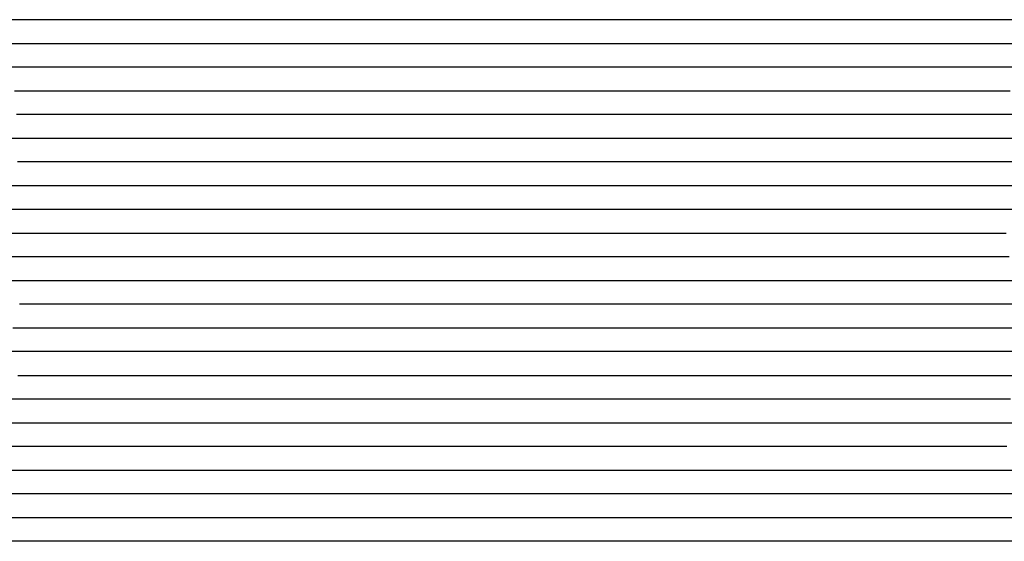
# Model space of a CAD drawing. Extents: x -4 to 4.3, y -2 to 2.5.
# Tile 77 of 108: x 2.23 to 2.74, y -1.16 to -0.89. Entities that reach past the tile are written whole.
import ezdxf

# ---------------------------------------------------------------- set-up
doc = ezdxf.new("R2010")
doc.units = 0

msp = doc.modelspace()

# ---------------------------------------------------------------- linework, layer by layer
at = {"layer": 'Default', "color": 72, "linetype": 'CONTINUOUS'}
for p, q in [((2.228835, -0.88746, -0.028538), (2.213865, -0.88746, -0.034389)), ((2.244381, -0.88746, -0.02389), (2.228835, -0.88746, -0.028538)), ((2.259967, -0.88746, -0.022317), (2.244381, -0.88746, -0.02389)), ((2.275044, -0.88746, -0.023385), (2.259967, -0.88746, -0.022317)), ((2.290013, -0.88746, -0.027458), (2.275044, -0.88746, -0.023385)), ((2.319802, -0.88746, -0.036802), (2.290013, -0.88746, -0.027458)), ((2.350118, -0.88746, -0.045766), (2.319802, -0.88746, -0.036802)), ((2.365649, -0.88746, -0.049021), (2.350118, -0.88746, -0.045766)), ((2.396396, -0.88746, -0.052356), (2.365649, -0.88746, -0.049021)), ((2.426721, -0.88746, -0.059178), (2.396396, -0.88746, -0.052356)), ((2.441192, -0.88746, -0.063223), (2.426721, -0.88746, -0.059178)), ((2.45486, -0.88746, -0.06879), (2.441192, -0.88746, -0.063223)), ((2.46748, -0.88746, -0.07578), (2.45486, -0.88746, -0.06879)), ((2.479375, -0.88746, -0.084464), (2.46748, -0.88746, -0.07578)), ((2.490694, -0.88746, -0.094104), (2.479375, -0.88746, -0.084464)), ((2.501451, -0.88746, -0.104343), (2.490694, -0.88746, -0.094104)), ((2.511441, -0.88746, -0.114866), (2.501451, -0.88746, -0.104343)), ((2.514096, -0.88746, -0.118058), (2.511441, -0.88746, -0.114866)), ((2.516751, -0.88746, -0.120776), (2.514096, -0.88746, -0.118058)), ((2.52206, -0.88746, -0.120829), (2.516751, -0.88746, -0.120776)), ((2.533322, -0.88746, -0.108671), (2.52206, -0.88746, -0.120829)), ((2.545153, -0.88746, -0.097295), (2.533322, -0.88746, -0.108671)), ((2.557666, -0.88746, -0.086498), (2.545153, -0.88746, -0.097295)), ((2.570509, -0.88746, -0.076896), (2.557666, -0.88746, -0.086498)), ((2.583857, -0.88746, -0.067646), (2.570509, -0.88746, -0.076896)), ((2.597904, -0.88746, -0.059097), (2.583857, -0.88746, -0.067646)), ((2.612854, -0.88746, -0.051815), (2.597904, -0.88746, -0.059097)), ((2.62846, -0.88746, -0.047072), (2.612854, -0.88746, -0.051815)), ((2.643787, -0.88746, -0.046331), (2.62846, -0.88746, -0.047072)), ((2.658359, -0.88746, -0.04922), (2.643787, -0.88746, -0.046331)), ((2.671799, -0.88746, -0.05442), (2.658359, -0.88746, -0.04922)), ((2.684322, -0.88746, -0.061847), (2.671799, -0.88746, -0.05442)), ((2.696473, -0.88746, -0.070913), (2.684322, -0.88746, -0.061847)), ((2.708041, -0.88746, -0.080265), (2.696473, -0.88746, -0.070913)), ((2.719015, -0.88746, -0.090229), (2.708041, -0.88746, -0.080265)), ((2.729443, -0.88746, -0.100798), (2.719015, -0.88746, -0.090229)), ((2.739421, -0.88746, -0.111933), (2.729443, -0.88746, -0.100798)), ((2.748982, -0.88746, -0.123453), (2.739421, -0.88746, -0.111933)), ((2.214251, -0.89996, -0.035465), (2.228562, -0.89996, -0.029821)), ((2.228562, -0.89996, -0.029821), (2.243098, -0.89996, -0.025244)), ((2.243098, -0.89996, -0.025244), (2.258002, -0.89996, -0.024013)), ((2.258002, -0.89996, -0.024013), (2.273573, -0.89996, -0.025351)), ((2.273573, -0.89996, -0.025351), (2.289141, -0.89996, -0.029767)), ((2.289141, -0.89996, -0.029767), (2.333502, -0.89996, -0.0464)), ((2.333502, -0.89996, -0.0464), (2.362841, -0.89996, -0.055925)), ((2.362841, -0.89996, -0.055925), (2.37778, -0.89996, -0.058427)), ((2.37778, -0.89996, -0.058427), (2.39319, -0.89996, -0.058806)), ((2.39319, -0.89996, -0.058806), (2.424377, -0.89996, -0.061292)), ((2.424377, -0.89996, -0.061292), (2.439961, -0.89996, -0.063792)), ((2.439961, -0.89996, -0.063792), (2.455389, -0.89996, -0.068359)), ((2.455389, -0.89996, -0.068359), (2.470371, -0.89996, -0.074985)), ((2.470371, -0.89996, -0.074985), (2.484661, -0.89996, -0.08373)), ((2.484661, -0.89996, -0.08373), (2.497988, -0.89996, -0.094892)), ((2.497988, -0.89996, -0.094892), (2.509967, -0.89996, -0.106494)), ((2.509967, -0.89996, -0.106494), (2.526509, -0.89996, -0.124183)), ((2.526509, -0.89996, -0.124183), (2.529168, -0.89996, -0.120878)), ((2.529168, -0.89996, -0.120878), (2.54248, -0.89996, -0.107169)), ((2.54248, -0.89996, -0.107169), (2.553424, -0.89996, -0.096735)), ((2.553424, -0.89996, -0.096735), (2.564733, -0.89996, -0.087025)), ((2.564733, -0.89996, -0.087025), (2.576588, -0.89996, -0.077967)), ((2.576588, -0.89996, -0.077967), (2.589003, -0.89996, -0.069255)), ((2.589003, -0.89996, -0.069255), (2.601794, -0.89996, -0.061102)), ((2.601794, -0.89996, -0.061102), (2.61497, -0.89996, -0.054192)), ((2.61497, -0.89996, -0.054192), (2.628807, -0.89996, -0.049947)), ((2.628807, -0.89996, -0.049947), (2.643745, -0.89996, -0.048943)), ((2.643745, -0.89996, -0.048943), (2.659335, -0.89996, -0.050189)), ((2.659335, -0.89996, -0.050189), (2.67491, -0.89996, -0.055674)), ((2.67491, -0.89996, -0.055674), (2.689648, -0.89996, -0.063639)), ((2.689648, -0.89996, -0.063639), (2.715915, -0.89996, -0.083859)), ((2.715915, -0.89996, -0.083859), (2.728144, -0.89996, -0.095028)), ((2.728144, -0.89996, -0.095028), (2.739681, -0.89996, -0.106822)), ((2.739681, -0.89996, -0.106822), (2.750607, -0.89996, -0.119032)), ((2.229307, -0.91246, -0.031459), (2.214307, -0.91246, -0.037546)), ((2.244913, -0.91246, -0.026908), (2.229307, -0.91246, -0.031459)), ((2.260435, -0.91246, -0.026155), (2.244913, -0.91246, -0.026908)), ((2.275298, -0.91246, -0.027874), (2.260435, -0.91246, -0.026155)), ((2.289789, -0.91246, -0.032572), (2.275298, -0.91246, -0.027874)), ((2.304144, -0.91246, -0.038363), (2.289789, -0.91246, -0.032572)), ((2.347171, -0.91246, -0.05754), (2.304144, -0.91246, -0.038363)), ((2.362282, -0.91246, -0.063395), (2.347171, -0.91246, -0.05754)), ((2.377906, -0.91246, -0.067508), (2.362282, -0.91246, -0.063395)), ((2.393486, -0.91246, -0.067665), (2.377906, -0.91246, -0.067508)), ((2.424654, -0.91246, -0.065217), (2.393486, -0.91246, -0.067665)), ((2.44, -0.91246, -0.066188), (2.424654, -0.91246, -0.065217)), ((2.469609, -0.91246, -0.071837), (2.44, -0.91246, -0.066188)), ((2.482425, -0.91246, -0.07758), (2.469609, -0.91246, -0.071837)), ((2.494254, -0.91246, -0.08583), (2.482425, -0.91246, -0.07758)), ((2.505501, -0.91246, -0.095536), (2.494254, -0.91246, -0.08583)), ((2.530572, -0.91246, -0.120892), (2.505501, -0.91246, -0.095536)), ((2.541397, -0.91246, -0.116168), (2.530572, -0.91246, -0.120892)), ((2.552963, -0.91246, -0.10413), (2.541397, -0.91246, -0.116168)), ((2.56517, -0.91246, -0.093041), (2.552963, -0.91246, -0.10413)), ((2.590742, -0.91246, -0.073287), (2.56517, -0.91246, -0.093041)), ((2.60466, -0.91246, -0.064135), (2.590742, -0.91246, -0.073287)), ((2.619578, -0.91246, -0.05652), (2.60466, -0.91246, -0.064135)), ((2.635175, -0.91246, -0.051665), (2.619578, -0.91246, -0.05652)), ((2.650659, -0.91246, -0.050727), (2.635175, -0.91246, -0.051665)), ((2.665623, -0.91246, -0.052748), (2.650659, -0.91246, -0.050727)), ((2.679907, -0.91246, -0.05704), (2.665623, -0.91246, -0.052748)), ((2.692747, -0.91246, -0.062734), (2.679907, -0.91246, -0.05704)), ((2.705038, -0.91246, -0.071256), (2.692747, -0.91246, -0.062734)), ((2.716754, -0.91246, -0.080452), (2.705038, -0.91246, -0.071256)), ((2.738885, -0.91246, -0.100653), (2.716754, -0.91246, -0.080452)), ((2.749014, -0.91246, -0.111293), (2.738885, -0.91246, -0.100653)), ((2.22273, -0.92496, -0.03624), (2.236995, -0.92496, -0.031696)), ((2.236995, -0.92496, -0.031696), (2.251884, -0.92496, -0.02952)), ((2.251884, -0.92496, -0.02952), (2.267344, -0.92496, -0.029997)), ((2.267344, -0.92496, -0.029997), (2.282962, -0.92496, -0.033138)), ((2.282962, -0.92496, -0.033138), (2.29828, -0.92496, -0.03839)), ((2.29828, -0.92496, -0.03839), (2.313061, -0.92496, -0.045422)), ((2.313061, -0.92496, -0.045422), (2.354674, -0.92496, -0.067853)), ((2.354674, -0.92496, -0.067853), (2.368431, -0.92496, -0.074281)), ((2.368431, -0.92496, -0.074281), (2.382587, -0.92496, -0.077959)), ((2.382587, -0.92496, -0.077959), (2.390148, -0.92496, -0.078121)), ((2.390148, -0.92496, -0.078121), (2.39771, -0.92496, -0.076697)), ((2.39771, -0.92496, -0.076697), (2.413065, -0.92496, -0.07256)), ((2.413065, -0.92496, -0.07256), (2.428152, -0.92496, -0.070074)), ((2.428152, -0.92496, -0.070074), (2.443569, -0.92496, -0.068209)), ((2.443569, -0.92496, -0.068209), (2.459081, -0.92496, -0.068259)), ((2.459081, -0.92496, -0.068259), (2.474706, -0.92496, -0.071359)), ((2.474706, -0.92496, -0.071359), (2.490032, -0.92496, -0.07794)), ((2.490032, -0.92496, -0.07794), (2.504389, -0.92496, -0.088614)), ((2.504389, -0.92496, -0.088614), (2.516929, -0.92496, -0.099515)), ((2.516929, -0.92496, -0.099515), (2.528721, -0.92496, -0.110555)), ((2.528721, -0.92496, -0.110555), (2.540127, -0.92496, -0.122733)), ((2.540127, -0.92496, -0.122733), (2.542797, -0.92496, -0.12287)), ((2.542797, -0.92496, -0.12287), (2.561214, -0.92496, -0.103501)), ((2.561214, -0.92496, -0.103501), (2.572204, -0.92496, -0.093529)), ((2.572204, -0.92496, -0.093529), (2.583776, -0.92496, -0.084165)), ((2.583776, -0.92496, -0.084165), (2.595922, -0.92496, -0.075091)), ((2.595922, -0.92496, -0.075091), (2.60844, -0.92496, -0.06703)), ((2.60844, -0.92496, -0.06703), (2.621576, -0.92496, -0.059684)), ((2.621576, -0.92496, -0.059684), (2.635214, -0.92496, -0.055152)), ((2.635214, -0.92496, -0.055152), (2.650042, -0.92496, -0.052902)), ((2.650042, -0.92496, -0.052902), (2.66549, -0.92496, -0.053143)), ((2.66549, -0.92496, -0.053143), (2.681113, -0.92496, -0.056132)), ((2.681113, -0.92496, -0.056132), (2.69646, -0.92496, -0.062334)), ((2.69646, -0.92496, -0.062334), (2.710947, -0.92496, -0.071907)), ((2.710947, -0.92496, -0.071907), (2.723982, -0.92496, -0.082137)), ((2.723982, -0.92496, -0.082137), (2.736274, -0.92496, -0.093272)), ((2.736274, -0.92496, -0.093272), (2.747854, -0.92496, -0.104776)), ((2.239495, -0.93746, -0.035928), (2.223917, -0.93746, -0.038989)), ((2.25512, -0.93746, -0.034709), (2.239495, -0.93746, -0.035928)), ((2.270622, -0.93746, -0.03478), (2.25512, -0.93746, -0.034709)), ((2.285416, -0.93746, -0.036646), (2.270622, -0.93746, -0.03478)), ((2.299444, -0.93746, -0.041414), (2.285416, -0.93746, -0.036646)), ((2.312994, -0.93746, -0.04806), (2.299444, -0.93746, -0.041414)), ((2.326107, -0.93746, -0.05559), (2.312994, -0.93746, -0.04806)), ((2.36579, -0.93746, -0.081852), (2.326107, -0.93746, -0.05559)), ((2.373578, -0.93746, -0.086116), (2.36579, -0.93746, -0.081852)), ((2.381367, -0.93746, -0.088893), (2.373578, -0.93746, -0.086116)), ((2.388368, -0.93746, -0.089444), (2.381367, -0.93746, -0.088893)), ((2.395369, -0.93746, -0.088089), (2.388368, -0.93746, -0.089444)), ((2.409683, -0.93746, -0.081001), (2.395369, -0.93746, -0.088089)), ((2.424712, -0.93746, -0.074423), (2.409683, -0.93746, -0.081001)), ((2.440136, -0.93746, -0.070039), (2.424712, -0.93746, -0.074423)), ((2.455716, -0.93746, -0.067511), (2.440136, -0.93746, -0.070039)), ((2.470946, -0.93746, -0.068665), (2.455716, -0.93746, -0.067511)), ((2.485092, -0.93746, -0.07191), (2.470946, -0.93746, -0.068665)), ((2.497864, -0.93746, -0.077901), (2.485092, -0.93746, -0.07191)), ((2.50985, -0.93746, -0.086347), (2.497864, -0.93746, -0.077901)), ((2.521349, -0.93746, -0.095964), (2.50985, -0.93746, -0.086347)), ((2.532435, -0.93746, -0.106162), (2.521349, -0.93746, -0.095964)), ((2.54609, -0.93746, -0.119809), (2.532435, -0.93746, -0.106162)), ((2.548825, -0.93746, -0.123038), (2.54609, -0.93746, -0.119809)), ((2.554296, -0.93746, -0.118508), (2.548825, -0.93746, -0.123038)), ((2.565739, -0.93746, -0.106841), (2.554296, -0.93746, -0.118508)), ((2.577926, -0.93746, -0.095511), (2.565739, -0.93746, -0.106841)), ((2.590888, -0.93746, -0.085109), (2.577926, -0.93746, -0.095511)), ((2.617932, -0.93746, -0.067523), (2.590888, -0.93746, -0.085109)), ((2.633113, -0.93746, -0.059499), (2.617932, -0.93746, -0.067523)), ((2.648674, -0.93746, -0.055711), (2.633113, -0.93746, -0.059499)), ((2.664285, -0.93746, -0.054292), (2.648674, -0.93746, -0.055711)), ((2.679306, -0.93746, -0.054928), (2.664285, -0.93746, -0.054292)), ((2.69322, -0.93746, -0.058916), (2.679306, -0.93746, -0.054928)), ((2.706167, -0.93746, -0.065529), (2.69322, -0.93746, -0.058916)), ((2.718423, -0.93746, -0.07381), (2.706167, -0.93746, -0.065529)), ((2.730107, -0.93746, -0.08305), (2.718423, -0.93746, -0.07381)), ((2.741214, -0.93746, -0.092912), (2.730107, -0.93746, -0.08305)), ((2.751745, -0.93746, -0.103332), (2.741214, -0.93746, -0.092912)), ((2.221584, -0.94996, -0.044588), (2.236564, -0.94996, -0.041831)), ((2.236564, -0.94996, -0.041831), (2.267526, -0.94996, -0.040223)), ((2.267526, -0.94996, -0.040223), (2.283137, -0.94996, -0.041367)), ((2.283137, -0.94996, -0.041367), (2.29872, -0.94996, -0.044785)), ((2.29872, -0.94996, -0.044785), (2.313982, -0.94996, -0.050965)), ((2.313982, -0.94996, -0.050965), (2.328465, -0.94996, -0.059388)), ((2.328465, -0.94996, -0.059388), (2.354615, -0.94996, -0.079057)), ((2.354615, -0.94996, -0.079057), (2.378727, -0.94996, -0.099331)), ((2.378727, -0.94996, -0.099331), (2.384795, -0.94996, -0.102385)), ((2.384795, -0.94996, -0.102385), (2.390863, -0.94996, -0.101667)), ((2.390863, -0.94996, -0.101667), (2.398622, -0.94996, -0.096842)), ((2.398622, -0.94996, -0.096842), (2.40638, -0.94996, -0.091496)), ((2.40638, -0.94996, -0.091496), (2.419246, -0.94996, -0.081762)), ((2.419246, -0.94996, -0.081762), (2.431707, -0.94996, -0.074414)), ((2.431707, -0.94996, -0.074414), (2.445166, -0.94996, -0.069711)), ((2.445166, -0.94996, -0.069711), (2.459917, -0.94996, -0.066878)), ((2.459917, -0.94996, -0.066878), (2.475261, -0.94996, -0.067231)), ((2.475261, -0.94996, -0.067231), (2.490882, -0.94996, -0.070426)), ((2.490882, -0.94996, -0.070426), (2.50619, -0.94996, -0.077592)), ((2.50619, -0.94996, -0.077592), (2.520342, -0.94996, -0.08833)), ((2.520342, -0.94996, -0.08833), (2.532788, -0.94996, -0.098608)), ((2.532788, -0.94996, -0.098608), (2.544837, -0.94996, -0.109915)), ((2.544837, -0.94996, -0.109915), (2.55623, -0.94996, -0.122161)), ((2.55623, -0.94996, -0.122161), (2.558891, -0.94996, -0.122082)), ((2.558891, -0.94996, -0.122082), (2.566874, -0.94996, -0.114042)), ((2.566874, -0.94996, -0.114042), (2.577983, -0.94996, -0.103564)), ((2.577983, -0.94996, -0.103564), (2.589349, -0.94996, -0.093994)), ((2.589349, -0.94996, -0.093994), (2.613812, -0.94996, -0.07619)), ((2.613812, -0.94996, -0.07619), (2.626563, -0.94996, -0.06821)), ((2.626563, -0.94996, -0.06821), (2.639808, -0.94996, -0.061603)), ((2.639808, -0.94996, -0.061603), (2.65379, -0.94996, -0.056827)), ((2.65379, -0.94996, -0.056827), (2.668576, -0.94996, -0.054881)), ((2.668576, -0.94996, -0.054881), (2.684068, -0.94996, -0.056704)), ((2.684068, -0.94996, -0.056704), (2.699586, -0.94996, -0.061528)), ((2.699586, -0.94996, -0.061528), (2.714506, -0.94996, -0.067585)), ((2.714506, -0.94996, -0.067585), (2.728984, -0.94996, -0.078068)), ((2.728984, -0.94996, -0.078068), (2.74164, -0.94996, -0.088869)), ((2.74164, -0.94996, -0.088869), (2.753524, -0.94996, -0.100184)), ((2.240042, -0.96246, -0.048348), (2.224446, -0.96246, -0.049822)), ((2.271274, -0.96246, -0.04671), (2.240042, -0.96246, -0.048348)), ((2.286653, -0.96246, -0.047024), (2.271274, -0.96246, -0.04671)), ((2.301417, -0.96246, -0.049671), (2.286653, -0.96246, -0.047024)), ((2.315187, -0.96246, -0.054443), (2.301417, -0.96246, -0.049671)), ((2.328182, -0.96246, -0.061411), (2.315187, -0.96246, -0.054443)), ((2.34021, -0.96246, -0.069443), (2.328182, -0.96246, -0.061411)), ((2.351811, -0.96246, -0.07906), (2.34021, -0.96246, -0.069443)), ((2.362886, -0.96246, -0.089054), (2.351811, -0.96246, -0.07906)), ((2.373341, -0.96246, -0.099458), (2.362886, -0.96246, -0.089054)), ((2.386341, -0.96246, -0.113982), (2.373341, -0.96246, -0.099458)), ((2.389047, -0.96246, -0.114742), (2.386341, -0.96246, -0.113982)), ((2.394458, -0.96246, -0.109682), (2.389047, -0.96246, -0.114742)), ((2.405802, -0.96246, -0.097869), (2.394458, -0.96246, -0.109682)), ((2.418926, -0.96246, -0.085436), (2.405802, -0.96246, -0.097869)), ((2.433194, -0.96246, -0.076219), (2.418926, -0.96246, -0.085436)), ((2.448415, -0.96246, -0.069423), (2.433194, -0.96246, -0.076219)), ((2.464031, -0.96246, -0.065802), (2.448415, -0.96246, -0.069423)), ((2.479314, -0.96246, -0.065303), (2.464031, -0.96246, -0.065802)), ((2.493702, -0.96246, -0.068364), (2.479314, -0.96246, -0.065303)), ((2.507049, -0.96246, -0.074017), (2.493702, -0.96246, -0.068364)), ((2.519607, -0.96246, -0.08166), (2.507049, -0.96246, -0.074017)), ((2.531462, -0.96246, -0.090438), (2.519607, -0.96246, -0.08166)), ((2.54273, -0.96246, -0.100112), (2.531462, -0.96246, -0.090438)), ((2.559671, -0.96246, -0.116678), (2.54273, -0.96246, -0.100112)), ((2.562645, -0.96246, -0.120065), (2.559671, -0.96246, -0.116678)), ((2.565618, -0.96246, -0.123099), (2.562645, -0.96246, -0.120065)), ((2.589428, -0.96246, -0.102115), (2.565618, -0.96246, -0.123099)), ((2.614847, -0.96246, -0.082503), (2.589428, -0.96246, -0.102115)), ((2.628222, -0.96246, -0.073427), (2.614847, -0.96246, -0.082503)), ((2.643037, -0.96246, -0.064479), (2.628222, -0.96246, -0.073427)), ((2.658636, -0.96246, -0.059249), (2.643037, -0.96246, -0.064479)), ((2.67426, -0.96246, -0.058353), (2.658636, -0.96246, -0.059249)), ((2.689567, -0.96246, -0.058545), (2.67426, -0.96246, -0.058353)), ((2.703749, -0.96246, -0.061448), (2.689567, -0.96246, -0.058545)), ((2.717162, -0.96246, -0.067651), (2.703749, -0.96246, -0.061448)), ((2.729531, -0.96246, -0.075043), (2.717162, -0.96246, -0.067651)), ((2.741304, -0.96246, -0.084129), (2.729531, -0.96246, -0.075043)), ((2.763759, -0.96246, -0.104394), (2.741304, -0.96246, -0.084129)), ((2.213682, -0.97496, -0.059118), (2.228856, -0.97496, -0.05704)), ((2.228856, -0.97496, -0.05704), (2.244336, -0.97496, -0.055546)), ((2.244336, -0.97496, -0.055546), (2.275494, -0.97496, -0.053977)), ((2.275494, -0.97496, -0.053977), (2.291099, -0.97496, -0.054357)), ((2.291099, -0.97496, -0.054357), (2.30672, -0.97496, -0.056546)), ((2.30672, -0.97496, -0.056546), (2.322194, -0.97496, -0.062148)), ((2.322194, -0.97496, -0.062148), (2.336886, -0.97496, -0.069869)), ((2.336886, -0.97496, -0.069869), (2.350717, -0.97496, -0.079212)), ((2.350717, -0.97496, -0.079212), (2.375368, -0.97496, -0.101526)), ((2.375368, -0.97496, -0.101526), (2.386821, -0.97496, -0.113925)), ((2.386821, -0.97496, -0.113925), (2.392122, -0.97496, -0.117786)), ((2.392122, -0.97496, -0.117786), (2.394773, -0.97496, -0.11492)), ((2.394773, -0.97496, -0.11492), (2.397423, -0.97496, -0.111655)), ((2.397423, -0.97496, -0.111655), (2.407269, -0.97496, -0.100992)), ((2.407269, -0.97496, -0.100992), (2.41787, -0.97496, -0.090656)), ((2.41787, -0.97496, -0.090656), (2.429057, -0.97496, -0.080889)), ((2.429057, -0.97496, -0.080889), (2.440828, -0.97496, -0.073851)), ((2.440828, -0.97496, -0.073851), (2.454238, -0.97496, -0.067915)), ((2.454238, -0.97496, -0.067915), (2.468526, -0.97496, -0.065016)), ((2.468526, -0.97496, -0.065016), (2.483839, -0.97496, -0.065636)), ((2.483839, -0.97496, -0.065636), (2.499451, -0.97496, -0.069189)), ((2.499451, -0.97496, -0.069189), (2.514687, -0.97496, -0.075153)), ((2.514687, -0.97496, -0.075153), (2.542346, -0.97496, -0.093667)), ((2.542346, -0.97496, -0.093667), (2.566961, -0.97496, -0.115486)), ((2.566961, -0.97496, -0.115486), (2.57857, -0.97496, -0.12209)), ((2.57857, -0.97496, -0.12209), (2.585361, -0.97496, -0.115099)), ((2.585361, -0.97496, -0.115099), (2.592152, -0.97496, -0.108665)), ((2.592152, -0.97496, -0.108665), (2.603495, -0.97496, -0.098651)), ((2.603495, -0.97496, -0.098651), (2.615207, -0.97496, -0.089455)), ((2.615207, -0.97496, -0.089455), (2.627497, -0.97496, -0.080591)), ((2.627497, -0.97496, -0.080591), (2.64017, -0.97496, -0.07221)), ((2.64017, -0.97496, -0.07221), (2.653203, -0.97496, -0.066016)), ((2.653203, -0.97496, -0.066016), (2.667315, -0.97496, -0.061903)), ((2.667315, -0.97496, -0.061903), (2.682316, -0.97496, -0.059618)), ((2.682316, -0.97496, -0.059618), (2.697763, -0.97496, -0.061108)), ((2.697763, -0.97496, -0.061108), (2.713316, -0.97496, -0.065751)), ((2.713316, -0.97496, -0.065751), (2.728288, -0.97496, -0.071388)), ((2.728288, -0.97496, -0.071388), (2.742911, -0.97496, -0.0791)), ((2.742911, -0.97496, -0.0791), (2.756731, -0.97496, -0.089562)), ((2.237271, -0.98746, -0.064921), (2.206174, -0.98746, -0.069139)), ((2.268496, -0.98746, -0.063003), (2.237271, -0.98746, -0.064921)), ((2.284111, -0.98746, -0.062783), (2.268496, -0.98746, -0.063003)), ((2.299534, -0.98746, -0.063337), (2.284111, -0.98746, -0.062783)), ((2.314365, -0.98746, -0.065742), (2.299534, -0.98746, -0.063337)), ((2.328484, -0.98746, -0.070424), (2.314365, -0.98746, -0.065742)), ((2.341668, -0.98746, -0.076675), (2.328484, -0.98746, -0.070424)), ((2.353831, -0.98746, -0.084411), (2.341668, -0.98746, -0.076675)), ((2.37745, -0.98746, -0.103396), (2.353831, -0.98746, -0.084411)), ((2.384214, -0.98746, -0.109707), (2.37745, -0.98746, -0.103396)), ((2.387596, -0.98746, -0.113689), (2.384214, -0.98746, -0.109707)), ((2.390978, -0.98746, -0.11837), (2.387596, -0.98746, -0.113689)), ((2.401668, -0.98746, -0.112191), (2.390978, -0.98746, -0.11837)), ((2.413243, -0.98746, -0.099851), (2.401668, -0.98746, -0.112191)), ((2.425562, -0.98746, -0.088681), (2.413243, -0.98746, -0.099851)), ((2.43955, -0.98746, -0.077767), (2.425562, -0.98746, -0.088681)), ((2.454907, -0.98746, -0.070124), (2.43955, -0.98746, -0.077767)), ((2.470531, -0.98746, -0.067192), (2.454907, -0.98746, -0.070124)), ((2.485949, -0.98746, -0.067405), (2.470531, -0.98746, -0.067192)), ((2.500836, -0.98746, -0.069853), (2.485949, -0.98746, -0.067405)), ((2.514291, -0.98746, -0.074141), (2.500836, -0.98746, -0.069853)), ((2.540552, -0.98746, -0.089333), (2.514291, -0.98746, -0.074141)), ((2.552563, -0.98746, -0.098019), (2.540552, -0.98746, -0.089333)), ((2.579835, -0.98746, -0.120049), (2.552563, -0.98746, -0.098019)), ((2.582635, -0.98746, -0.122605), (2.579835, -0.98746, -0.120049)), ((2.588237, -0.98746, -0.122363), (2.582635, -0.98746, -0.122605)), ((2.599864, -0.98746, -0.111057), (2.588237, -0.98746, -0.122363)), ((2.612232, -0.98746, -0.099954), (2.599864, -0.98746, -0.111057)), ((2.625156, -0.98746, -0.089978), (2.612232, -0.98746, -0.099954)), ((2.638703, -0.98746, -0.080774), (2.625156, -0.98746, -0.089978)), ((2.653011, -0.98746, -0.072548), (2.638703, -0.98746, -0.080774)), ((2.668483, -0.98746, -0.065759), (2.653011, -0.98746, -0.072548)), ((2.684107, -0.98746, -0.063557), (2.668483, -0.98746, -0.065759)), ((2.699605, -0.98746, -0.063371), (2.684107, -0.98746, -0.063557)), ((2.714668, -0.98746, -0.065304), (2.699605, -0.98746, -0.063371)), ((2.729248, -0.98746, -0.069322), (2.714668, -0.98746, -0.065304)), ((2.743047, -0.98746, -0.074639), (2.729248, -0.98746, -0.069322)), ((2.75569, -0.98746, -0.081355), (2.743047, -0.98746, -0.074639)), ((2.194957, -0.99996, -0.080705), (2.22564, -0.99996, -0.07597)), ((2.22564, -0.99996, -0.07597), (2.241088, -0.99996, -0.074231)), ((2.241088, -0.99996, -0.074231), (2.272203, -0.99996, -0.072176)), ((2.272203, -0.99996, -0.072176), (2.287796, -0.99996, -0.072081)), ((2.287796, -0.99996, -0.072081), (2.303421, -0.99996, -0.072557)), ((2.303421, -0.99996, -0.072557), (2.319039, -0.99996, -0.075211)), ((2.319039, -0.99996, -0.075211), (2.334443, -0.99996, -0.079258)), ((2.334443, -0.99996, -0.079258), (2.349555, -0.99996, -0.086694)), ((2.349555, -0.99996, -0.086694), (2.363575, -0.99996, -0.09659)), ((2.363575, -0.99996, -0.09659), (2.37634, -0.99996, -0.104783)), ((2.37634, -0.99996, -0.104783), (2.38949, -0.99996, -0.117638)), ((2.38949, -0.99996, -0.117638), (2.395076, -0.99996, -0.123874)), ((2.395076, -0.99996, -0.123874), (2.39787, -0.99996, -0.122342)), ((2.39787, -0.99996, -0.122342), (2.400663, -0.99996, -0.119065)), ((2.400663, -0.99996, -0.119065), (2.410798, -0.99996, -0.108556)), ((2.410798, -0.99996, -0.108556), (2.421645, -0.99996, -0.098449)), ((2.421645, -0.99996, -0.098449), (2.433076, -0.99996, -0.088934)), ((2.433076, -0.99996, -0.088934), (2.445086, -0.99996, -0.080077)), ((2.445086, -0.99996, -0.080077), (2.457661, -0.99996, -0.074682)), ((2.457661, -0.99996, -0.074682), (2.47202, -0.99996, -0.070627)), ((2.47202, -0.99996, -0.070627), (2.487057, -0.99996, -0.070212)), ((2.487057, -0.99996, -0.070212), (2.502676, -0.99996, -0.07207)), ((2.502676, -0.99996, -0.07207), (2.518192, -0.99996, -0.078081)), ((2.518192, -0.99996, -0.078081), (2.532761, -0.99996, -0.084749)), ((2.532761, -0.99996, -0.084749), (2.546969, -0.99996, -0.093306)), ((2.546969, -0.99996, -0.093306), (2.573272, -0.99996, -0.111827)), ((2.573272, -0.99996, -0.111827), (2.5859, -0.99996, -0.121845)), ((2.5859, -0.99996, -0.121845), (2.59202, -0.99996, -0.128925)), ((2.59202, -0.99996, -0.128925), (2.59508, -0.99996, -0.125972)), ((2.59508, -0.99996, -0.125972), (2.59814, -0.99996, -0.122322)), ((2.59814, -0.99996, -0.122322), (2.608179, -0.99996, -0.112274)), ((2.608179, -0.99996, -0.112274), (2.619223, -0.99996, -0.103065)), ((2.619223, -0.99996, -0.103065), (2.631223, -0.99996, -0.094216)), ((2.631223, -0.99996, -0.094216), (2.656869, -0.99996, -0.077789)), ((2.656869, -0.99996, -0.077789), (2.67011, -0.99996, -0.071518)), ((2.67011, -0.99996, -0.071518), (2.684231, -0.99996, -0.067034)), ((2.684231, -0.99996, -0.067034), (2.699123, -0.99996, -0.065147)), ((2.699123, -0.99996, -0.065147), (2.714624, -0.99996, -0.065871)), ((2.714624, -0.99996, -0.065871), (2.730232, -0.99996, -0.068266)), ((2.730232, -0.99996, -0.068266), (2.745676, -0.99996, -0.072625)), ((2.239109, -1.01246, -0.085084), (2.192641, -1.01246, -0.092544)), ((2.270319, -1.01246, -0.082869), (2.239109, -1.01246, -0.085084)), ((2.285936, -1.01246, -0.082664), (2.270319, -1.01246, -0.082869)), ((2.301525, -1.01246, -0.083161), (2.285936, -1.01246, -0.082664)), ((2.316744, -1.01246, -0.084192), (2.301525, -1.01246, -0.083161)), ((2.331675, -1.01246, -0.087666), (2.316744, -1.01246, -0.084192)), ((2.34516, -1.01246, -0.091823), (2.331675, -1.01246, -0.087666)), ((2.371273, -1.01246, -0.106635), (2.34516, -1.01246, -0.091823)), ((2.382324, -1.01246, -0.115098), (2.371273, -1.01246, -0.106635)), ((2.396172, -1.01246, -0.128889), (2.382324, -1.01246, -0.115098)), ((2.398864, -1.01246, -0.130292), (2.396172, -1.01246, -0.128889)), ((2.404248, -1.01246, -0.124164), (2.398864, -1.01246, -0.130292)), ((2.415406, -1.01246, -0.112432), (2.404248, -1.01246, -0.124164)), ((2.427356, -1.01246, -0.100718), (2.415406, -1.01246, -0.112432)), ((2.440814, -1.01246, -0.089381), (2.427356, -1.01246, -0.100718)), ((2.455616, -1.01246, -0.080648), (2.440814, -1.01246, -0.089381)), ((2.471228, -1.01246, -0.07537), (2.455616, -1.01246, -0.080648)), ((2.486749, -1.01246, -0.074751), (2.471228, -1.01246, -0.07537)), ((2.501468, -1.01246, -0.076458), (2.486749, -1.01246, -0.074751)), ((2.530276, -1.01246, -0.086653), (2.501468, -1.01246, -0.076458)), ((2.543655, -1.01246, -0.093123), (2.530276, -1.01246, -0.086653)), ((2.556711, -1.01246, -0.100997), (2.543655, -1.01246, -0.093123)), ((2.581197, -1.01246, -0.117129), (2.556711, -1.01246, -0.100997)), ((2.593484, -1.01246, -0.128545), (2.581197, -1.01246, -0.117129)), ((2.596415, -1.01246, -0.130848), (2.593484, -1.01246, -0.128545)), ((2.599345, -1.01246, -0.132018), (2.596415, -1.01246, -0.130848)), ((2.605207, -1.01246, -0.126047), (2.599345, -1.01246, -0.132018)), ((2.629943, -1.01246, -0.10488), (2.605207, -1.01246, -0.126047)), ((2.656093, -1.01246, -0.086681), (2.629943, -1.01246, -0.10488)), ((2.670556, -1.01246, -0.077583), (2.656093, -1.01246, -0.086681)), ((2.685924, -1.01246, -0.071299), (2.670556, -1.01246, -0.077583)), ((2.701522, -1.01246, -0.068434), (2.685924, -1.01246, -0.071299)), ((2.717115, -1.01246, -0.067517), (2.701522, -1.01246, -0.068434)), ((2.732466, -1.01246, -0.068504), (2.717115, -1.01246, -0.067517)), ((2.747376, -1.01246, -0.071336), (2.732466, -1.01246, -0.068504)), ((2.176569, -1.02496, -0.109005), (2.237484, -1.02496, -0.097684)), ((2.237484, -1.02496, -0.097684), (2.268461, -1.02496, -0.095214)), ((2.268461, -1.02496, -0.095214), (2.284038, -1.02496, -0.094981)), ((2.284038, -1.02496, -0.094981), (2.315277, -1.02496, -0.096367)), ((2.315277, -1.02496, -0.096367), (2.330878, -1.02496, -0.098866)), ((2.330878, -1.02496, -0.098866), (2.346307, -1.02496, -0.103031)), ((2.346307, -1.02496, -0.103031), (2.361392, -1.02496, -0.109953)), ((2.361392, -1.02496, -0.109953), (2.375593, -1.02496, -0.117407)), ((2.375593, -1.02496, -0.117407), (2.382511, -1.02496, -0.122926)), ((2.382511, -1.02496, -0.122926), (2.389428, -1.02496, -0.130433)), ((2.389428, -1.02496, -0.130433), (2.400016, -1.02496, -0.139425)), ((2.400016, -1.02496, -0.139425), (2.405971, -1.02496, -0.131875)), ((2.405971, -1.02496, -0.131875), (2.411926, -1.02496, -0.125047)), ((2.411926, -1.02496, -0.125047), (2.422196, -1.02496, -0.114145)), ((2.422196, -1.02496, -0.114145), (2.43291, -1.02496, -0.104061)), ((2.43291, -1.02496, -0.104061), (2.444288, -1.02496, -0.0946)), ((2.444288, -1.02496, -0.0946), (2.456302, -1.02496, -0.088688)), ((2.456302, -1.02496, -0.088688), (2.470322, -1.02496, -0.083826)), ((2.470322, -1.02496, -0.083826), (2.485084, -1.02496, -0.082734)), ((2.485084, -1.02496, -0.082734), (2.500667, -1.02496, -0.084601)), ((2.500667, -1.02496, -0.084601), (2.516181, -1.02496, -0.087672)), ((2.516181, -1.02496, -0.087672), (2.546199, -1.02496, -0.098774)), ((2.546199, -1.02496, -0.098774), (2.574456, -1.02496, -0.114965)), ((2.574456, -1.02496, -0.114965), (2.587924, -1.02496, -0.12574)), ((2.587924, -1.02496, -0.12574), (2.600125, -1.02496, -0.134368)), ((2.600125, -1.02496, -0.134368), (2.606503, -1.02496, -0.138115)), ((2.606503, -1.02496, -0.138115), (2.609693, -1.02496, -0.135034)), ((2.609693, -1.02496, -0.135034), (2.612882, -1.02496, -0.131561)), ((2.612882, -1.02496, -0.131561), (2.634728, -1.02496, -0.111263)), ((2.634728, -1.02496, -0.111263), (2.65854, -1.02496, -0.092812)), ((2.65854, -1.02496, -0.092812), (2.671031, -1.02496, -0.084468)), ((2.671031, -1.02496, -0.084468), (2.684024, -1.02496, -0.077187)), ((2.684024, -1.02496, -0.077187), (2.697654, -1.02496, -0.073189)), ((2.697654, -1.02496, -0.073189), (2.712648, -1.02496, -0.070575)), ((2.712648, -1.02496, -0.070575), (2.728041, -1.02496, -0.069423)), ((2.728041, -1.02496, -0.069423), (2.743622, -1.02496, -0.070197)), ((2.743622, -1.02496, -0.070197), (2.759228, -1.02496, -0.072869)), ((2.241006, -1.03746, -0.11164), (2.22546, -1.03746, -0.11377)), ((2.272197, -1.03746, -0.108715), (2.241006, -1.03746, -0.11164)), ((2.287807, -1.03746, -0.108679), (2.272197, -1.03746, -0.108715)), ((2.318703, -1.03746, -0.110384), (2.287807, -1.03746, -0.108679)), ((2.333813, -1.03746, -0.113488), (2.318703, -1.03746, -0.110384)), ((2.348749, -1.03746, -0.117422), (2.333813, -1.03746, -0.113488)), ((2.362112, -1.03746, -0.121526), (2.348749, -1.03746, -0.117422)), ((2.374015, -1.03746, -0.128739), (2.362112, -1.03746, -0.121526)), ((2.386582, -1.03746, -0.139425), (2.374015, -1.03746, -0.128739)), ((2.392219, -1.03746, -0.143591), (2.386582, -1.03746, -0.139425)), ((2.395038, -1.03746, -0.146032), (2.392219, -1.03746, -0.143591)), ((2.397857, -1.03746, -0.148882), (2.395038, -1.03746, -0.146032)), ((2.408054, -1.03746, -0.1391), (2.397857, -1.03746, -0.148882)), ((2.419572, -1.03746, -0.125726), (2.408054, -1.03746, -0.1391)), ((2.432388, -1.03746, -0.11398), (2.419572, -1.03746, -0.125726)), ((2.446742, -1.03746, -0.103968), (2.432388, -1.03746, -0.11398)), ((2.462136, -1.03746, -0.097348), (2.446742, -1.03746, -0.103968)), ((2.477747, -1.03746, -0.094636), (2.462136, -1.03746, -0.097348)), ((2.508685, -1.03746, -0.096491), (2.477747, -1.03746, -0.094636)), ((2.523825, -1.03746, -0.09932), (2.508685, -1.03746, -0.096491)), ((2.538232, -1.03746, -0.102995), (2.523825, -1.03746, -0.09932)), ((2.552145, -1.03746, -0.108837), (2.538232, -1.03746, -0.102995)), ((2.565023, -1.03746, -0.115419), (2.552145, -1.03746, -0.108837)), ((2.578597, -1.03746, -0.124745), (2.565023, -1.03746, -0.115419)), ((2.591001, -1.03746, -0.131818), (2.578597, -1.03746, -0.124745)), ((2.602883, -1.03746, -0.140919), (2.591001, -1.03746, -0.131818)), ((2.608047, -1.03746, -0.145329), (2.602883, -1.03746, -0.140919)), ((2.613212, -1.03746, -0.144794), (2.608047, -1.03746, -0.145329)), ((2.624087, -1.03746, -0.13245), (2.613212, -1.03746, -0.144794)), ((2.635467, -1.03746, -0.120709), (2.624087, -1.03746, -0.13245)), ((2.647653, -1.03746, -0.109244), (2.635467, -1.03746, -0.120709)), ((2.660628, -1.03746, -0.098832), (2.647653, -1.03746, -0.109244)), ((2.674567, -1.03746, -0.089479), (2.660628, -1.03746, -0.098832)), ((2.689165, -1.03746, -0.082084), (2.674567, -1.03746, -0.089479)), ((2.704486, -1.03746, -0.076239), (2.689165, -1.03746, -0.082084)), ((2.720037, -1.03746, -0.073125), (2.704486, -1.03746, -0.076239)), ((2.735662, -1.03746, -0.071596), (2.720037, -1.03746, -0.073125)), ((2.751169, -1.03746, -0.071671), (2.735662, -1.03746, -0.071596)), ((2.221994, -1.04996, -0.130697), (2.237128, -1.04996, -0.127858)), ((2.237128, -1.04996, -0.127858), (2.268013, -1.04996, -0.12445)), ((2.268013, -1.04996, -0.12445), (2.283546, -1.04996, -0.124161)), ((2.283546, -1.04996, -0.124161), (2.314775, -1.04996, -0.125815)), ((2.314775, -1.04996, -0.125815), (2.330375, -1.04996, -0.128621)), ((2.330375, -1.04996, -0.128621), (2.360739, -1.04996, -0.137819)), ((2.360739, -1.04996, -0.137819), (2.375659, -1.04996, -0.138536)), ((2.375659, -1.04996, -0.138536), (2.391266, -1.04996, -0.138472)), ((2.391266, -1.04996, -0.138472), (2.406891, -1.04996, -0.141198)), ((2.406891, -1.04996, -0.141198), (2.414587, -1.04996, -0.143294)), ((2.414587, -1.04996, -0.143294), (2.416512, -1.04996, -0.141222)), ((2.416512, -1.04996, -0.141222), (2.418436, -1.04996, -0.138703)), ((2.418436, -1.04996, -0.138703), (2.422284, -1.04996, -0.134472)), ((2.422284, -1.04996, -0.134472), (2.432797, -1.04996, -0.125671)), ((2.432797, -1.04996, -0.125671), (2.444778, -1.04996, -0.116898)), ((2.444778, -1.04996, -0.116898), (2.457385, -1.04996, -0.111573)), ((2.457385, -1.04996, -0.111573), (2.471779, -1.04996, -0.108618)), ((2.471779, -1.04996, -0.108618), (2.487084, -1.04996, -0.108722)), ((2.487084, -1.04996, -0.108722), (2.518271, -1.04996, -0.111541)), ((2.518271, -1.04996, -0.111541), (2.533832, -1.04996, -0.113531)), ((2.533832, -1.04996, -0.113531), (2.549331, -1.04996, -0.117369)), ((2.549331, -1.04996, -0.117369), (2.564498, -1.04996, -0.125413)), ((2.564498, -1.04996, -0.125413), (2.578301, -1.04996, -0.131807)), ((2.578301, -1.04996, -0.131807), (2.592479, -1.04996, -0.135481)), ((2.592479, -1.04996, -0.135481), (2.607605, -1.04996, -0.135062)), ((2.607605, -1.04996, -0.135062), (2.623224, -1.04996, -0.137159)), ((2.623224, -1.04996, -0.137159), (2.630967, -1.04996, -0.135903)), ((2.630967, -1.04996, -0.135903), (2.634838, -1.04996, -0.131188)), ((2.634838, -1.04996, -0.131188), (2.649689, -1.04996, -0.116085)), ((2.649689, -1.04996, -0.116085), (2.660636, -1.04996, -0.107051)), ((2.660636, -1.04996, -0.107051), (2.672687, -1.04996, -0.098969)), ((2.672687, -1.04996, -0.098969), (2.685664, -1.04996, -0.091763)), ((2.685664, -1.04996, -0.091763), (2.699324, -1.04996, -0.085)), ((2.699324, -1.04996, -0.085), (2.713327, -1.04996, -0.079261)), ((2.713327, -1.04996, -0.079261), (2.727785, -1.04996, -0.075631)), ((2.727785, -1.04996, -0.075631), (2.74294, -1.04996, -0.073738)), ((2.74294, -1.04996, -0.073738), (2.758444, -1.04996, -0.072938)), ((2.234207, -1.06246, -0.145706), (2.218583, -1.06246, -0.145153)), ((2.249706, -1.06246, -0.145543), (2.234207, -1.06246, -0.145706)), ((2.265298, -1.06246, -0.143549), (2.249706, -1.06246, -0.145543)), ((2.280814, -1.06246, -0.142545), (2.265298, -1.06246, -0.143549)), ((2.296187, -1.06246, -0.140717), (2.280814, -1.06246, -0.142545)), ((2.311756, -1.06246, -0.13789), (2.296187, -1.06246, -0.140717)), ((2.327194, -1.06246, -0.136581), (2.311756, -1.06246, -0.13789)), ((2.342388, -1.06246, -0.134207), (2.327194, -1.06246, -0.136581)), ((2.357974, -1.06246, -0.130468), (2.342388, -1.06246, -0.134207)), ((2.373587, -1.06246, -0.129367), (2.357974, -1.06246, -0.130468)), ((2.389101, -1.06246, -0.129987), (2.373587, -1.06246, -0.129367)), ((2.403662, -1.06246, -0.131734), (2.389101, -1.06246, -0.129987)), ((2.41855, -1.06246, -0.137528), (2.403662, -1.06246, -0.131734)), ((2.424727, -1.06246, -0.139495), (2.41855, -1.06246, -0.137528)), ((2.427816, -1.06246, -0.140814), (2.424727, -1.06246, -0.139495)), ((2.430905, -1.06246, -0.141387), (2.427816, -1.06246, -0.140814)), ((2.445628, -1.06246, -0.130184), (2.430905, -1.06246, -0.141387)), ((2.461138, -1.06246, -0.124673), (2.445628, -1.06246, -0.130184)), ((2.476743, -1.06246, -0.122771), (2.461138, -1.06246, -0.124673)), ((2.492263, -1.06246, -0.123553), (2.476743, -1.06246, -0.122771)), ((2.52319, -1.06246, -0.127185), (2.492263, -1.06246, -0.123553)), ((2.538722, -1.06246, -0.129785), (2.52319, -1.06246, -0.127185)), ((2.554139, -1.06246, -0.131477), (2.538722, -1.06246, -0.129785)), ((2.569469, -1.06246, -0.13423), (2.554139, -1.06246, -0.131477)), ((2.584918, -1.06246, -0.131189), (2.569469, -1.06246, -0.13423)), ((2.600516, -1.06246, -0.128824), (2.584918, -1.06246, -0.131189)), ((2.61571, -1.06246, -0.129714), (2.600516, -1.06246, -0.128824)), ((2.630678, -1.06246, -0.133305), (2.61571, -1.06246, -0.129714)), ((2.636299, -1.06246, -0.134989), (2.630678, -1.06246, -0.133305)), ((2.64192, -1.06246, -0.13363), (2.636299, -1.06246, -0.134989)), ((2.654125, -1.06246, -0.121849), (2.64192, -1.06246, -0.13363)), ((2.667222, -1.06246, -0.111381), (2.654125, -1.06246, -0.121849)), ((2.680988, -1.06246, -0.102424), (2.667222, -1.06246, -0.111381)), ((2.695072, -1.06246, -0.094863), (2.680988, -1.06246, -0.102424)), ((2.709394, -1.06246, -0.087981), (2.695072, -1.06246, -0.094863)), ((2.724576, -1.06246, -0.08136), (2.709394, -1.06246, -0.087981)), ((2.740037, -1.06246, -0.077599), (2.724576, -1.06246, -0.08136)), ((2.755651, -1.06246, -0.075315), (2.740037, -1.06246, -0.077599)), ((2.224586, -1.07496, -0.135993), (2.240174, -1.07496, -0.136269)), ((2.240174, -1.07496, -0.136269), (2.255796, -1.07496, -0.135744)), ((2.255796, -1.07496, -0.135744), (2.271413, -1.07496, -0.133706)), ((2.271413, -1.07496, -0.133706), (2.286906, -1.07496, -0.130653)), ((2.286906, -1.07496, -0.130653), (2.302236, -1.07496, -0.130298)), ((2.302236, -1.07496, -0.130298), (2.317857, -1.07496, -0.127568)), ((2.317857, -1.07496, -0.127568), (2.333249, -1.07496, -0.127662)), ((2.333249, -1.07496, -0.127662), (2.348874, -1.07496, -0.125866)), ((2.348874, -1.07496, -0.125866), (2.364396, -1.07496, -0.122927)), ((2.364396, -1.07496, -0.122927), (2.379749, -1.07496, -0.122827)), ((2.379749, -1.07496, -0.122827), (2.395373, -1.07496, -0.125134)), ((2.395373, -1.07496, -0.125134), (2.410831, -1.07496, -0.128546)), ((2.410831, -1.07496, -0.128546), (2.426088, -1.07496, -0.132941)), ((2.426088, -1.07496, -0.132941), (2.441103, -1.07496, -0.140842)), ((2.441103, -1.07496, -0.140842), (2.44456, -1.07496, -0.140097)), ((2.44456, -1.07496, -0.140097), (2.448016, -1.07496, -0.137523)), ((2.448016, -1.07496, -0.137523), (2.45493, -1.07496, -0.131438)), ((2.45493, -1.07496, -0.131438), (2.46666, -1.07496, -0.125016)), ((2.46666, -1.07496, -0.125016), (2.480365, -1.07496, -0.122491)), ((2.480365, -1.07496, -0.122491), (2.488048, -1.07496, -0.123031)), ((2.488048, -1.07496, -0.123031), (2.495731, -1.07496, -0.125011)), ((2.495731, -1.07496, -0.125011), (2.510862, -1.07496, -0.13188)), ((2.510862, -1.07496, -0.13188), (2.52509, -1.07496, -0.128123)), ((2.52509, -1.07496, -0.128123), (2.540232, -1.07496, -0.12591)), ((2.540232, -1.07496, -0.12591), (2.555693, -1.07496, -0.127)), ((2.555693, -1.07496, -0.127), (2.571279, -1.07496, -0.129926)), ((2.571279, -1.07496, -0.129926), (2.602104, -1.07496, -0.12593)), ((2.602104, -1.07496, -0.12593), (2.617624, -1.07496, -0.127046)), ((2.617624, -1.07496, -0.127046), (2.633209, -1.07496, -0.124626)), ((2.633209, -1.07496, -0.124626), (2.648649, -1.07496, -0.120173)), ((2.648649, -1.07496, -0.120173), (2.663662, -1.07496, -0.114847)), ((2.663662, -1.07496, -0.114847), (2.678388, -1.07496, -0.111149)), ((2.678388, -1.07496, -0.111149), (2.693542, -1.07496, -0.104137)), ((2.693542, -1.07496, -0.104137), (2.721514, -1.07496, -0.089602)), ((2.721514, -1.07496, -0.089602), (2.735454, -1.07496, -0.084066)), ((2.735454, -1.07496, -0.084066), (2.749976, -1.07496, -0.081144)), ((2.227105, -1.08746, -0.128062), (2.21148, -1.08746, -0.127483)), ((2.242655, -1.08746, -0.127924), (2.227105, -1.08746, -0.128062)), ((2.273709, -1.08746, -0.12514), (2.242655, -1.08746, -0.127924)), ((2.289334, -1.08746, -0.122999), (2.273709, -1.08746, -0.12514)), ((2.304928, -1.08746, -0.123099), (2.289334, -1.08746, -0.122999)), ((2.320545, -1.08746, -0.122111), (2.304928, -1.08746, -0.123099)), ((2.336143, -1.08746, -0.122592), (2.320545, -1.08746, -0.122111)), ((2.351597, -1.08746, -0.121678), (2.336143, -1.08746, -0.122592)), ((2.36722, -1.08746, -0.11935), (2.351597, -1.08746, -0.121678)), ((2.382632, -1.08746, -0.119617), (2.36722, -1.08746, -0.11935)), ((2.397889, -1.08746, -0.122165), (2.382632, -1.08746, -0.119617)), ((2.412909, -1.08746, -0.125484), (2.397889, -1.08746, -0.122165)), ((2.427532, -1.08746, -0.129798), (2.412909, -1.08746, -0.125484)), ((2.456804, -1.08746, -0.118251), (2.427532, -1.08746, -0.129798)), ((2.472425, -1.08746, -0.113053), (2.456804, -1.08746, -0.118251)), ((2.487479, -1.08746, -0.112695), (2.472425, -1.08746, -0.113053)), ((2.503086, -1.08746, -0.117035), (2.487479, -1.08746, -0.112695)), ((2.518711, -1.08746, -0.117778), (2.503086, -1.08746, -0.117035)), ((2.612323, -1.08746, -0.117893), (2.518711, -1.08746, -0.117778)), ((2.627578, -1.08746, -0.115849), (2.612323, -1.08746, -0.117893)), ((2.673864, -1.08746, -0.106489), (2.627578, -1.08746, -0.115849)), ((2.689486, -1.08746, -0.105631), (2.673864, -1.08746, -0.106489)), ((2.69646, -1.08746, -0.105776), (2.689486, -1.08746, -0.105631)), ((2.703433, -1.08746, -0.106744), (2.69646, -1.08746, -0.105776)), ((2.717889, -1.08746, -0.099443), (2.703433, -1.08746, -0.106744)), ((2.732887, -1.08746, -0.093291), (2.717889, -1.08746, -0.099443)), ((2.74809, -1.08746, -0.088849), (2.732887, -1.08746, -0.093291)), ((2.220443, -1.09996, -0.121351), (2.236044, -1.09996, -0.121057)), ((2.236044, -1.09996, -0.121057), (2.251667, -1.09996, -0.119522)), ((2.251667, -1.09996, -0.119522), (2.298464, -1.09996, -0.118959)), ((2.298464, -1.09996, -0.118959), (2.314085, -1.09996, -0.12037)), ((2.314085, -1.09996, -0.12037), (2.329647, -1.09996, -0.120007)), ((2.329647, -1.09996, -0.120007), (2.345268, -1.09996, -0.120435)), ((2.345268, -1.09996, -0.120435), (2.360887, -1.09996, -0.118982)), ((2.360887, -1.09996, -0.118982), (2.376445, -1.09996, -0.118443)), ((2.376445, -1.09996, -0.118443), (2.39206, -1.09996, -0.120235)), ((2.39206, -1.09996, -0.120235), (2.407583, -1.09996, -0.123482)), ((2.407583, -1.09996, -0.123482), (2.422877, -1.09996, -0.127427)), ((2.422877, -1.09996, -0.127427), (2.42666, -1.09996, -0.125109)), ((2.42666, -1.09996, -0.125109), (2.438007, -1.09996, -0.117155)), ((2.438007, -1.09996, -0.117155), (2.450862, -1.09996, -0.111686)), ((2.450862, -1.09996, -0.111686), (2.46524, -1.09996, -0.108599)), ((2.46524, -1.09996, -0.108599), (2.480517, -1.09996, -0.106407)), ((2.480517, -1.09996, -0.106407), (2.495983, -1.09996, -0.108281)), ((2.495983, -1.09996, -0.108281), (2.511495, -1.09996, -0.109553)), ((2.511495, -1.09996, -0.109553), (2.620817, -1.09996, -0.109647)), ((2.620817, -1.09996, -0.109647), (2.636442, -1.09996, -0.107285)), ((2.636442, -1.09996, -0.107285), (2.651892, -1.09996, -0.106445)), ((2.651892, -1.09996, -0.106445), (2.667494, -1.09996, -0.104352)), ((2.667494, -1.09996, -0.104352), (2.68298, -1.09996, -0.103238)), ((2.68298, -1.09996, -0.103238), (2.714185, -1.09996, -0.104329)), ((2.714185, -1.09996, -0.104329), (2.729794, -1.09996, -0.103514)), ((2.729794, -1.09996, -0.103514), (2.775112, -1.09996, -0.088693)), ((2.226852, -1.11246, -0.115673), (2.211256, -1.11246, -0.115634)), ((2.242477, -1.11246, -0.114719), (2.226852, -1.11246, -0.115673)), ((2.25804, -1.11246, -0.114793), (2.242477, -1.11246, -0.114719)), ((2.273633, -1.11246, -0.116181), (2.25804, -1.11246, -0.114793)), ((2.304717, -1.11246, -0.117714), (2.273633, -1.11246, -0.116181)), ((2.320335, -1.11246, -0.119945), (2.304717, -1.11246, -0.117714)), ((2.351565, -1.11246, -0.120885), (2.320335, -1.11246, -0.119945)), ((2.367188, -1.11246, -0.120256), (2.351565, -1.11246, -0.120885)), ((2.382593, -1.11246, -0.120524), (2.367188, -1.11246, -0.120256)), ((2.398131, -1.11246, -0.123156), (2.382593, -1.11246, -0.120524)), ((2.412833, -1.11246, -0.121594), (2.398131, -1.11246, -0.123156)), ((2.427097, -1.11246, -0.116461), (2.412833, -1.11246, -0.121594)), ((2.442179, -1.11246, -0.109718), (2.427097, -1.11246, -0.116461)), ((2.457731, -1.11246, -0.105507), (2.442179, -1.11246, -0.109718)), ((2.473356, -1.11246, -0.103992), (2.457731, -1.11246, -0.105507)), ((2.488953, -1.11246, -0.10398), (2.473356, -1.11246, -0.103992)), ((2.504578, -1.11246, -0.104922), (2.488953, -1.11246, -0.10398)), ((2.629511, -1.11246, -0.104952), (2.504578, -1.11246, -0.104922)), ((2.645136, -1.11246, -0.103511), (2.629511, -1.11246, -0.104952)), ((2.676379, -1.11246, -0.103002), (2.645136, -1.11246, -0.103511)), ((2.70762, -1.11246, -0.103007), (2.676379, -1.11246, -0.103002)), ((2.738779, -1.11246, -0.104219), (2.70762, -1.11246, -0.103007)), ((2.746123, -1.11246, -0.104942), (2.738779, -1.11246, -0.104219)), ((2.215661, -1.12496, -0.111402), (2.246899, -1.12496, -0.111542)), ((2.246899, -1.12496, -0.111542), (2.278051, -1.12496, -0.11522)), ((2.278051, -1.12496, -0.11522), (2.293555, -1.12496, -0.117803)), ((2.293555, -1.12496, -0.117803), (2.308968, -1.12496, -0.119338)), ((2.308968, -1.12496, -0.119338), (2.324516, -1.12496, -0.122377)), ((2.324516, -1.12496, -0.122377), (2.355455, -1.12496, -0.12367)), ((2.355455, -1.12496, -0.12367), (2.371072, -1.12496, -0.119496)), ((2.371072, -1.12496, -0.119496), (2.401438, -1.12496, -0.112579)), ((2.401438, -1.12496, -0.112579), (2.416635, -1.12496, -0.111818)), ((2.416635, -1.12496, -0.111818), (2.44753, -1.12496, -0.104878)), ((2.44753, -1.12496, -0.104878), (2.462728, -1.12496, -0.10316)), ((2.462728, -1.12496, -0.10316), (2.634504, -1.12496, -0.103134)), ((2.634504, -1.12496, -0.103134), (2.743878, -1.12496, -0.103067)), ((2.743878, -1.12496, -0.103067), (2.790742, -1.12496, -0.103881)), ((2.237488, -1.13746, -0.109458), (2.206371, -1.13746, -0.107801)), ((2.252867, -1.13746, -0.111329), (2.237488, -1.13746, -0.109458)), ((2.283301, -1.13746, -0.117179), (2.252867, -1.13746, -0.111329)), ((2.298692, -1.13746, -0.121159), (2.283301, -1.13746, -0.117179)), ((2.313932, -1.13746, -0.1237), (2.298692, -1.13746, -0.121159)), ((2.328665, -1.13746, -0.120368), (2.313932, -1.13746, -0.1237)), ((2.344268, -1.13746, -0.114855), (2.328665, -1.13746, -0.120368)), ((2.359442, -1.13746, -0.114062), (2.344268, -1.13746, -0.114855)), ((2.374971, -1.13746, -0.110248), (2.359442, -1.13746, -0.114062)), ((2.40608, -1.13746, -0.106435), (2.374971, -1.13746, -0.110248)), ((2.421609, -1.13746, -0.106088), (2.40608, -1.13746, -0.106435)), ((2.437196, -1.13746, -0.104359), (2.421609, -1.13746, -0.106088)), ((2.452818, -1.13746, -0.103256), (2.437196, -1.13746, -0.104359)), ((2.468443, -1.13746, -0.103), (2.452818, -1.13746, -0.103256)), ((2.859047, -1.13746, -0.103263), (2.468443, -1.13746, -0.103)), ((2.214609, -1.14996, -0.106681), (2.24574, -1.14996, -0.110777)), ((2.24574, -1.14996, -0.110777), (2.261214, -1.14996, -0.11377)), ((2.261214, -1.14996, -0.11377), (2.291748, -1.14996, -0.121657)), ((2.291748, -1.14996, -0.121657), (2.306808, -1.14996, -0.126194)), ((2.306808, -1.14996, -0.126194), (2.310548, -1.14996, -0.123915)), ((2.310548, -1.14996, -0.123915), (2.314288, -1.14996, -0.121009)), ((2.314288, -1.14996, -0.121009), (2.321769, -1.14996, -0.116552)), ((2.321769, -1.14996, -0.116552), (2.335192, -1.14996, -0.110295)), ((2.335192, -1.14996, -0.110295), (2.349354, -1.14996, -0.107515)), ((2.349354, -1.14996, -0.107515), (2.364686, -1.14996, -0.107495)), ((2.364686, -1.14996, -0.107495), (2.380311, -1.14996, -0.105022)), ((2.380311, -1.14996, -0.105022), (2.411355, -1.14996, -0.103544)), ((2.411355, -1.14996, -0.103544), (2.942575, -1.14996, -0.103)), ((2.229583, -1.16246, -0.109542), (2.214199, -1.16246, -0.107362)), ((2.260104, -1.16246, -0.115244), (2.229583, -1.16246, -0.109542)), ((2.282777, -1.16246, -0.120886), (2.260104, -1.16246, -0.115244)), ((2.29034, -1.16246, -0.123207), (2.282777, -1.16246, -0.120886)), ((2.30417, -1.16246, -0.119623), (2.29034, -1.16246, -0.123207)), ((2.319011, -1.16246, -0.111819), (2.30417, -1.16246, -0.119623)), ((2.334395, -1.16246, -0.106755), (2.319011, -1.16246, -0.111819)), ((2.35002, -1.16246, -0.103975), (2.334395, -1.16246, -0.106755)), ((2.365622, -1.16246, -0.103947), (2.35002, -1.16246, -0.103975)), ((2.381247, -1.16246, -0.103109), (2.365622, -1.16246, -0.103947)), ((2.412497, -1.16246, -0.103), (2.381247, -1.16246, -0.103109)), ((2.974976, -1.16246, -0.103119), (2.412497, -1.16246, -0.103))]:
    msp.add_line(p, q, dxfattribs=at)

doc.saveas('drawing.dxf')
